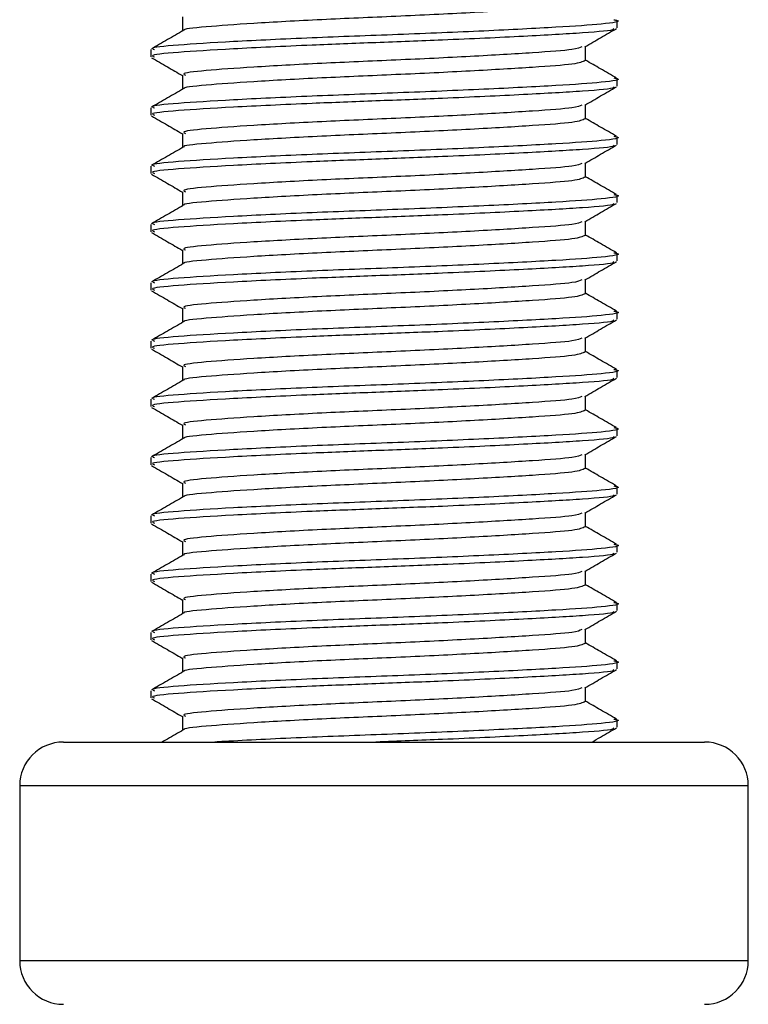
# Model space of a CAD drawing. Header units: millimetres. Extents: x 0 to 420, y 0 to 297.
# Tile 58 of 64: x 340.29 to 342.06, y 187.3 to 189.7. Entities that reach past the tile are written whole.
import ezdxf

# ---------------------------------------------------------------- set-up
doc = ezdxf.new("R2010")
doc.units = ezdxf.units.MM

msp = doc.modelspace()

# ---------------------------------------------------------------- linework, layer by layer
at = {"color": 7, "linetype": 'Continuous', "lineweight": 25}
for p, q in [((340.68767, 189.7065), (340.68767, 189.67199)), ((341.7453, 189.67987), (341.7453, 189.69763)), ((340.61092, 189.62674), (340.61092, 189.60902)), ((341.66855, 189.60015), (341.66855, 189.63461)), ((340.68767, 189.5647), (340.68767, 189.53019)), ((341.7453, 189.53808), (341.7453, 189.55584)), ((341.66855, 189.45836), (341.66855, 189.49281)), ((340.61092, 189.48494), (340.61092, 189.46722)), ((340.68767, 189.42291), (340.68767, 189.38839)), ((341.7453, 189.39628), (341.7453, 189.41404)), ((341.66855, 189.31656), (341.66855, 189.35102)), ((340.61092, 189.34315), (340.61092, 189.32542)), ((340.68767, 189.28111), (340.68767, 189.2466)), ((341.7453, 189.25448), (341.7453, 189.27224)), ((341.66855, 189.17476), (341.66855, 189.20922)), ((340.61092, 189.20135), (340.61092, 189.18363)), ((340.68767, 189.13931), (340.68767, 189.1048)), ((341.7453, 189.11269), (341.7453, 189.13044)), ((341.66855, 189.03297), (341.66855, 189.06742)), ((340.61092, 189.05955), (340.61092, 189.04183)), ((340.68767, 188.99752), (340.68767, 188.963)), ((341.7453, 188.97089), (341.7453, 188.98865)), ((340.61092, 188.91776), (340.61092, 188.90003)), ((341.66855, 188.89117), (341.66855, 188.92562)), ((340.68767, 188.85572), (340.68767, 188.82121)), ((341.7453, 188.82909), (341.7453, 188.84685)), ((340.61092, 188.77596), (340.61092, 188.75824)), ((341.66855, 188.74937), (341.66855, 188.78383)), ((340.68767, 188.71392), (340.68767, 188.67941)), ((341.7453, 188.6873), (341.7453, 188.70505)), ((340.61092, 188.63416), (340.61092, 188.61644)), ((341.66855, 188.60758), (341.66855, 188.64203)), ((340.68767, 188.57213), (340.68767, 188.53761)), ((341.7453, 188.5455), (341.7453, 188.56326)), ((340.61092, 188.49237), (340.61092, 188.47464)), ((341.66855, 188.46578), (341.66855, 188.50023)), ((340.68767, 188.43033), (340.68767, 188.39582)), ((341.7453, 188.4037), (341.7453, 188.42146)), ((340.61092, 188.35057), (340.61092, 188.33284)), ((341.66855, 188.32398), (341.66855, 188.35844)), ((340.68767, 188.28853), (340.68767, 188.25402)), ((341.7453, 188.26191), (341.7453, 188.27966)), ((340.61092, 188.20877), (340.61092, 188.19105)), ((341.66855, 188.18218), (341.66855, 188.21664)), ((340.68767, 188.14674), (340.68767, 188.11222)), ((341.7453, 188.12011), (341.7453, 188.13787)), ((340.61092, 188.06698), (340.61092, 188.04925)), ((341.66855, 188.04039), (341.66855, 188.07484)), ((340.68767, 188.00494), (340.68767, 187.97043)), ((341.7453, 187.97831), (341.7453, 187.99607)), ((340.39823, 187.94207), (341.95799, 187.94207)), ((340.29188, 187.83572), (340.29188, 187.41033)), ((342.06434, 187.83572), (340.29188, 187.83572)), ((342.06434, 187.41033), (342.06434, 187.83572)), ((340.29188, 187.41033), (342.06381, 187.41033)), ((342.06381, 187.41033), (342.06434, 187.41033))]:
    msp.add_line(p, q, dxfattribs=at)
for centre, start, end in [((340.39823, 187.83572), 90, 180), ((341.95799, 187.83572), 0, 90), ((340.39823, 187.41033), 180, 270), ((341.95799, 187.41033), 270, 0)]:
    msp.add_arc(centre, 0.10635, start, end, dxfattribs=at)
for points, knots in [([(341.66726, 189.74196), (341.66124, 189.739), (341.64923, 189.73309), (341.54564, 189.72549), (341.39399, 189.71634), (341.20937, 189.70755), (341.02129, 189.69973), (340.85368, 189.69038), (340.74053, 189.68207), (340.68573, 189.67655), (340.69132, 189.67345), (340.69157, 189.67332)], [0, 0, 0, 0, 0.1221089, 0.2440673, 0.3708443, 0.4965099, 0.6189414, 0.7463142, 0.8703081, 0.994178, 1, 1, 1, 1]), ([(341.73713, 189.69958), (341.74018, 189.69905), (341.76001, 189.69559), (341.71605, 189.68883), (341.60548, 189.68119), (341.42713, 189.67203), (341.21446, 189.66324), (340.99656, 189.65542), (340.8035, 189.64606), (340.66997, 189.63778), (340.60623, 189.63151), (340.6172, 189.62764), (340.61975, 189.62674)], [0, 0, 0, 0, 0.0217297, 0.1414261, 0.2565525, 0.3762225, 0.4948447, 0.6104172, 0.7306489, 0.8476948, 0.9646236, 1, 1, 1, 1]), ([(340.68993, 189.6733), (340.6771, 189.66586), (340.65143, 189.65099), (340.62575, 189.63613), (340.61291, 189.6287)], [0, 0, 0, 0, 0.4999039, 1, 1, 1, 1]), ([(341.7356, 189.67807), (341.7366, 189.6773), (341.74143, 189.67357), (341.66848, 189.66738), (341.52532, 189.65914), (341.34069, 189.6505), (341.15989, 189.64369), (340.98092, 189.6369), (340.80344, 189.62835), (340.66999, 189.62005), (340.60623, 189.61378), (340.6172, 189.60992), (340.61975, 189.60902)], [0, 0, 0, 0, 0.0318208, 0.1550726, 0.2780795, 0.40465, 0.4988, 0.5899648, 0.7165084, 0.839699, 0.9627664, 1, 1, 1, 1]), ([(341.6666, 189.63348), (341.67944, 189.64092), (341.70512, 189.65579), (341.7308, 189.67066), (341.74364, 189.67809)], [0, 0, 0, 0, 0.4998993, 1, 1, 1, 1]), ([(341.65963, 189.63356), (341.65459, 189.63131), (341.64296, 189.62612), (341.54507, 189.61915), (341.39413, 189.60999), (341.20937, 189.6012), (341.02117, 189.59338), (340.85418, 189.58403), (340.73874, 189.57574), (340.68362, 189.56947), (340.6931, 189.56561), (340.6953, 189.56471)], [0, 0, 0, 0, 0.0928513, 0.2144969, 0.3409489, 0.4662923, 0.5884099, 0.7154561, 0.8391321, 0.9626844, 1, 1, 1, 1]), ([(340.61258, 189.60719), (340.62542, 189.59976), (340.65046, 189.58527), (340.67548, 189.57077), (340.68767, 189.56371)], [0, 0, 0, 0, 0.5130376, 1, 1, 1, 1]), ([(341.66726, 189.60016), (341.66124, 189.59721), (341.64923, 189.59129), (341.54564, 189.58369), (341.39399, 189.57455), (341.20937, 189.56575), (341.02129, 189.55793), (340.85368, 189.54858), (340.74053, 189.54028), (340.68573, 189.53475), (340.69132, 189.53166), (340.69157, 189.53152)], [0, 0, 0, 0, 0.1221089, 0.2440673, 0.3708443, 0.4965099, 0.6189414, 0.7463142, 0.8703081, 0.994178, 1, 1, 1, 1]), ([(341.74331, 189.5578), (341.73046, 189.56523), (341.70554, 189.57966), (341.68063, 189.59409), (341.66855, 189.60109)], [0, 0, 0, 0, 0.5152084, 1, 1, 1, 1]), ([(341.73713, 189.55778), (341.74018, 189.55725), (341.76001, 189.5538), (341.71605, 189.54703), (341.60548, 189.53939), (341.42713, 189.53023), (341.21446, 189.52144), (340.99656, 189.51362), (340.8035, 189.50427), (340.66997, 189.49598), (340.60623, 189.48971), (340.6172, 189.48584), (340.61975, 189.48494)], [0, 0, 0, 0, 0.0217297, 0.1414261, 0.2565525, 0.3762225, 0.4948447, 0.6104172, 0.7306489, 0.8476948, 0.9646236, 1, 1, 1, 1]), ([(340.68993, 189.5315), (340.6771, 189.52407), (340.65143, 189.5092), (340.62575, 189.49433), (340.61291, 189.4869)], [0, 0, 0, 0, 0.4999039, 1, 1, 1, 1]), ([(341.7356, 189.53627), (341.7366, 189.53551), (341.74143, 189.53177), (341.66848, 189.52558), (341.52532, 189.51734), (341.34069, 189.50871), (341.15989, 189.5019), (340.98092, 189.4951), (340.80344, 189.48655), (340.66999, 189.47825), (340.60623, 189.47199), (340.6172, 189.46812), (340.61975, 189.46722)], [0, 0, 0, 0, 0.0318208, 0.1550726, 0.2780795, 0.40465, 0.4988, 0.5899648, 0.7165084, 0.839699, 0.9627664, 1, 1, 1, 1]), ([(341.6666, 189.49169), (341.67944, 189.49912), (341.70512, 189.514), (341.7308, 189.52886), (341.74364, 189.53629)], [0, 0, 0, 0, 0.4998993, 1, 1, 1, 1]), ([(341.65963, 189.49176), (341.65459, 189.48951), (341.64296, 189.48432), (341.54507, 189.47735), (341.39413, 189.4682), (341.20937, 189.45941), (341.02117, 189.45158), (340.85418, 189.44223), (340.73874, 189.43394), (340.68362, 189.42768), (340.6931, 189.42381), (340.6953, 189.42291)], [0, 0, 0, 0, 0.0928513, 0.2144969, 0.3409489, 0.4662923, 0.5884099, 0.7154561, 0.8391321, 0.9626844, 1, 1, 1, 1]), ([(340.61258, 189.4654), (340.62542, 189.45796), (340.65046, 189.44347), (340.67548, 189.42897), (340.68767, 189.42191)], [0, 0, 0, 0, 0.5130376, 1, 1, 1, 1]), ([(341.66726, 189.45837), (341.66124, 189.45541), (341.64923, 189.4495), (341.54564, 189.44189), (341.39399, 189.43275), (341.20937, 189.42396), (341.02129, 189.41613), (340.85368, 189.40678), (340.74053, 189.39848), (340.68573, 189.39295), (340.69132, 189.38986), (340.69157, 189.38972)], [0, 0, 0, 0, 0.1221089, 0.2440673, 0.3708443, 0.4965099, 0.6189414, 0.7463142, 0.8703081, 0.994178, 1, 1, 1, 1]), ([(341.74331, 189.416), (341.73046, 189.42344), (341.70554, 189.43786), (341.68063, 189.4523), (341.66855, 189.45929)], [0, 0, 0, 0, 0.5152084, 1, 1, 1, 1]), ([(341.73713, 189.41599), (341.74018, 189.41546), (341.76001, 189.412), (341.71605, 189.40524), (341.60548, 189.39759), (341.42713, 189.38844), (341.21446, 189.37965), (340.99656, 189.37182), (340.8035, 189.36247), (340.66997, 189.35418), (340.60623, 189.34791), (340.6172, 189.34405), (340.61975, 189.34315)], [0, 0, 0, 0, 0.0217297, 0.1414261, 0.2565525, 0.3762225, 0.4948447, 0.6104172, 0.7306489, 0.8476948, 0.9646236, 1, 1, 1, 1]), ([(340.68993, 189.3897), (340.6771, 189.38227), (340.65143, 189.3674), (340.62575, 189.35254), (340.61291, 189.34511)], [0, 0, 0, 0, 0.4999039, 1, 1, 1, 1]), ([(341.7356, 189.39448), (341.7366, 189.39371), (341.74143, 189.38997), (341.66848, 189.38378), (341.52532, 189.37554), (341.34069, 189.36691), (341.15989, 189.3601), (340.98092, 189.35331), (340.80344, 189.34475), (340.66999, 189.33646), (340.60623, 189.33019), (340.6172, 189.32632), (340.61975, 189.32542)], [0, 0, 0, 0, 0.0318208, 0.1550726, 0.2780795, 0.40465, 0.4988, 0.5899648, 0.7165084, 0.839699, 0.9627664, 1, 1, 1, 1]), ([(341.6666, 189.34989), (341.67944, 189.35733), (341.70512, 189.3722), (341.7308, 189.38706), (341.74364, 189.3945)], [0, 0, 0, 0, 0.49989925, 1, 1, 1, 1]), ([(341.65963, 189.34996), (341.65459, 189.34772), (341.64296, 189.34252), (341.54507, 189.33555), (341.39413, 189.3264), (341.20937, 189.31761), (341.02117, 189.30979), (340.85418, 189.30043), (340.73874, 189.29215), (340.68362, 189.28588), (340.6931, 189.28201), (340.6953, 189.28112)], [0, 0, 0, 0, 0.0928513, 0.2144969, 0.3409489, 0.4662923, 0.5884099, 0.7154561, 0.8391321, 0.9626844, 1, 1, 1, 1]), ([(340.61258, 189.3236), (340.62542, 189.31616), (340.65046, 189.30168), (340.67548, 189.28718), (340.68767, 189.28012)], [0, 0, 0, 0, 0.5130376, 1, 1, 1, 1]), ([(341.66726, 189.31657), (341.66124, 189.31361), (341.64923, 189.3077), (341.54564, 189.30009), (341.39399, 189.29095), (341.20937, 189.28216), (341.02129, 189.27434), (340.85368, 189.26499), (340.74053, 189.25668), (340.68573, 189.25116), (340.69132, 189.24806), (340.69157, 189.24792)], [0, 0, 0, 0, 0.1221089, 0.2440673, 0.3708443, 0.4965099, 0.6189414, 0.7463142, 0.8703081, 0.994178, 1, 1, 1, 1]), ([(341.74331, 189.27421), (341.73046, 189.28164), (341.70554, 189.29607), (341.68063, 189.3105), (341.66855, 189.3175)], [0, 0, 0, 0, 0.5152084, 1, 1, 1, 1]), ([(341.73713, 189.27419), (341.74018, 189.27366), (341.76001, 189.2702), (341.71605, 189.26344), (341.60548, 189.2558), (341.42713, 189.24664), (341.21446, 189.23785), (340.99656, 189.23003), (340.8035, 189.22067), (340.66997, 189.21239), (340.60623, 189.20612), (340.6172, 189.20225), (340.61975, 189.20135)], [0, 0, 0, 0, 0.0217297, 0.1414261, 0.2565525, 0.3762225, 0.4948447, 0.6104172, 0.7306489, 0.8476948, 0.9646236, 1, 1, 1, 1]), ([(340.68993, 189.24791), (340.6771, 189.24047), (340.65143, 189.2256), (340.62575, 189.21074), (340.61291, 189.20331)], [0, 0, 0, 0, 0.4999039, 1, 1, 1, 1]), ([(341.7356, 189.25268), (341.7366, 189.25191), (341.74143, 189.24818), (341.66848, 189.24199), (341.52532, 189.23375), (341.34069, 189.22511), (341.15989, 189.2183), (340.98092, 189.21151), (340.80344, 189.20295), (340.66999, 189.19466), (340.60623, 189.18839), (340.6172, 189.18452), (340.61975, 189.18363)], [0, 0, 0, 0, 0.0318208, 0.1550726, 0.2780795, 0.40465, 0.4988, 0.5899648, 0.7165084, 0.839699, 0.9627664, 1, 1, 1, 1]), ([(341.6666, 189.20809), (341.67944, 189.21553), (341.70512, 189.2304), (341.7308, 189.24527), (341.74364, 189.2527)], [0, 0, 0, 0, 0.4998993, 1, 1, 1, 1]), ([(341.65963, 189.20817), (341.65459, 189.20592), (341.64296, 189.20073), (341.54507, 189.19376), (341.39413, 189.1846), (341.20937, 189.17581), (341.02117, 189.16799), (340.85418, 189.15864), (340.73874, 189.15035), (340.68362, 189.14408), (340.6931, 189.14022), (340.6953, 189.13932)], [0, 0, 0, 0, 0.0928513, 0.2144969, 0.3409489, 0.4662923, 0.5884099, 0.7154561, 0.8391321, 0.9626844, 1, 1, 1, 1]), ([(340.61258, 189.1818), (340.62542, 189.17437), (340.65046, 189.15988), (340.67548, 189.14538), (340.68767, 189.13832)], [0, 0, 0, 0, 0.51303762, 1, 1, 1, 1]), ([(341.66726, 189.17477), (341.66124, 189.17181), (341.64923, 189.1659), (341.54564, 189.1583), (341.39399, 189.14916), (341.20937, 189.14036), (341.02129, 189.13254), (340.85368, 189.12319), (340.74053, 189.11489), (340.68573, 189.10936), (340.69132, 189.10627), (340.69157, 189.10613)], [0, 0, 0, 0, 0.1221089, 0.2440673, 0.3708443, 0.4965099, 0.6189414, 0.7463142, 0.8703081, 0.994178, 1, 1, 1, 1]), ([(341.74331, 189.13241), (341.73046, 189.13984), (341.70554, 189.15427), (341.68063, 189.1687), (341.66855, 189.1757)], [0, 0, 0, 0, 0.5152084, 1, 1, 1, 1]), ([(341.73713, 189.13239), (341.74018, 189.13186), (341.76001, 189.12841), (341.71605, 189.12164), (341.60548, 189.114), (341.42713, 189.10484), (341.21446, 189.09605), (340.99656, 189.08823), (340.8035, 189.07887), (340.66997, 189.07059), (340.60623, 189.06432), (340.6172, 189.06045), (340.61975, 189.05955)], [0, 0, 0, 0, 0.0217297, 0.1414261, 0.2565525, 0.3762225, 0.4948447, 0.6104172, 0.7306489, 0.8476948, 0.9646236, 1, 1, 1, 1]), ([(341.7356, 189.11088), (341.7366, 189.11011), (341.74143, 189.10638), (341.66848, 189.10019), (341.52532, 189.09195), (341.34069, 189.08332), (341.15989, 189.0765), (340.98092, 189.06971), (340.80344, 189.06116), (340.66999, 189.05286), (340.60623, 189.0466), (340.6172, 189.04273), (340.61975, 189.04183)], [0, 0, 0, 0, 0.0318208, 0.1550726, 0.2780795, 0.40465, 0.4988, 0.5899648, 0.7165084, 0.839699, 0.9627664, 1, 1, 1, 1]), ([(341.6666, 189.0663), (341.67944, 189.07373), (341.70512, 189.0886), (341.7308, 189.10347), (341.74364, 189.1109)], [0, 0, 0, 0, 0.4998993, 1, 1, 1, 1]), ([(340.68993, 189.10611), (340.6771, 189.09868), (340.65143, 189.08381), (340.62575, 189.06894), (340.61291, 189.06151)], [0, 0, 0, 0, 0.4999039, 1, 1, 1, 1]), ([(341.65963, 189.06637), (341.65459, 189.06412), (341.64296, 189.05893), (341.54507, 189.05196), (341.39413, 189.04281), (341.20937, 189.03402), (341.02117, 189.02619), (340.85418, 189.01684), (340.73874, 189.00855), (340.68362, 189.00229), (340.6931, 188.99842), (340.6953, 188.99752)], [0, 0, 0, 0, 0.09285129, 0.21449693, 0.34094888, 0.46629235, 0.5884099, 0.71545608, 0.83913214, 0.9626844, 1, 1, 1, 1]), ([(340.61258, 189.04), (340.62542, 189.03257), (340.65046, 189.01808), (340.67548, 189.00358), (340.68767, 188.99652)], [0, 0, 0, 0, 0.5130376, 1, 1, 1, 1]), ([(341.66726, 189.03298), (341.66124, 189.03002), (341.64923, 189.02411), (341.54564, 189.0165), (341.39399, 189.00736), (341.20937, 188.99857), (341.02129, 188.99074), (340.85368, 188.98139), (340.74053, 188.97309), (340.68573, 188.96756), (340.69132, 188.96447), (340.69157, 188.96433)], [0, 0, 0, 0, 0.1221089, 0.2440673, 0.3708443, 0.4965099, 0.6189414, 0.7463142, 0.8703081, 0.994178, 1, 1, 1, 1]), ([(341.74331, 188.99061), (341.73046, 188.99805), (341.70554, 189.01247), (341.68063, 189.0269), (341.66855, 189.0339)], [0, 0, 0, 0, 0.5152084, 1, 1, 1, 1]), ([(341.73713, 188.9906), (341.74018, 188.99006), (341.76001, 188.98661), (341.71605, 188.97985), (341.60548, 188.9722), (341.42713, 188.96304), (341.21446, 188.95426), (340.99656, 188.94643), (340.8035, 188.93708), (340.66997, 188.92879), (340.60623, 188.92252), (340.6172, 188.91866), (340.61975, 188.91776)], [0, 0, 0, 0, 0.0217297, 0.1414261, 0.2565525, 0.3762225, 0.4948447, 0.6104172, 0.7306489, 0.8476948, 0.9646236, 1, 1, 1, 1]), ([(341.7356, 188.96908), (341.7366, 188.96832), (341.74143, 188.96458), (341.66848, 188.95839), (341.52532, 188.95015), (341.34069, 188.94152), (341.15989, 188.93471), (340.98092, 188.92791), (340.80344, 188.91936), (340.66999, 188.91107), (340.60623, 188.9048), (340.6172, 188.90093), (340.61975, 188.90003)], [0, 0, 0, 0, 0.0318208, 0.1550726, 0.2780795, 0.40465, 0.4988, 0.5899648, 0.7165084, 0.839699, 0.9627664, 1, 1, 1, 1]), ([(341.6666, 188.9245), (341.67944, 188.93193), (341.70512, 188.94681), (341.7308, 188.96167), (341.74364, 188.96911)], [0, 0, 0, 0, 0.4998993, 1, 1, 1, 1]), ([(340.68993, 188.96431), (340.6771, 188.95688), (340.65143, 188.94201), (340.62575, 188.92715), (340.61291, 188.91971)], [0, 0, 0, 0, 0.4999039, 1, 1, 1, 1]), ([(341.65963, 188.92457), (341.65459, 188.92233), (341.64296, 188.91713), (341.54507, 188.91016), (341.39413, 188.90101), (341.20937, 188.89222), (341.02117, 188.8844), (340.85418, 188.87504), (340.73874, 188.86676), (340.68362, 188.86049), (340.6931, 188.85662), (340.6953, 188.85573)], [0, 0, 0, 0, 0.0928513, 0.2144969, 0.3409489, 0.4662923, 0.5884099, 0.7154561, 0.8391321, 0.9626844, 1, 1, 1, 1]), ([(340.61258, 188.89821), (340.62542, 188.89077), (340.65046, 188.87628), (340.67548, 188.86179), (340.68767, 188.85473)], [0, 0, 0, 0, 0.5130376, 1, 1, 1, 1]), ([(341.66726, 188.89118), (341.66124, 188.88822), (341.64923, 188.88231), (341.54564, 188.8747), (341.39399, 188.86556), (341.20937, 188.85677), (341.02129, 188.84895), (340.85368, 188.8396), (340.74053, 188.83129), (340.68573, 188.82577), (340.69132, 188.82267), (340.69157, 188.82253)], [0, 0, 0, 0, 0.1221089, 0.2440673, 0.3708443, 0.4965099, 0.6189414, 0.7463142, 0.8703081, 0.994178, 1, 1, 1, 1]), ([(341.74331, 188.84882), (341.73046, 188.85625), (341.70554, 188.87067), (341.68063, 188.88511), (341.66855, 188.89211)], [0, 0, 0, 0, 0.5152084, 1, 1, 1, 1]), ([(341.73713, 188.8488), (341.74018, 188.84827), (341.76001, 188.84481), (341.71605, 188.83805), (341.60548, 188.83041), (341.42713, 188.82125), (341.21446, 188.81246), (340.99656, 188.80463), (340.8035, 188.79528), (340.66997, 188.78699), (340.60623, 188.78073), (340.6172, 188.77686), (340.61975, 188.77596)], [0, 0, 0, 0, 0.0217297, 0.1414261, 0.2565525, 0.3762225, 0.4948447, 0.6104172, 0.7306489, 0.8476948, 0.9646236, 1, 1, 1, 1]), ([(340.68993, 188.82252), (340.6771, 188.81508), (340.65143, 188.80021), (340.62575, 188.78535), (340.61291, 188.77792)], [0, 0, 0, 0, 0.4999039, 1, 1, 1, 1]), ([(341.7356, 188.82729), (341.7366, 188.82652), (341.74143, 188.82279), (341.66848, 188.8166), (341.52532, 188.80836), (341.34069, 188.79972), (341.15989, 188.79291), (340.98092, 188.78612), (340.80344, 188.77756), (340.66999, 188.76927), (340.60623, 188.763), (340.6172, 188.75913), (340.61975, 188.75824)], [0, 0, 0, 0, 0.0318208, 0.1550726, 0.2780795, 0.40465, 0.4988, 0.5899648, 0.7165084, 0.839699, 0.9627664, 1, 1, 1, 1]), ([(341.6666, 188.7827), (341.67944, 188.79014), (341.70512, 188.80501), (341.7308, 188.81988), (341.74364, 188.82731)], [0, 0, 0, 0, 0.4998993, 1, 1, 1, 1]), ([(341.65963, 188.78278), (341.65459, 188.78053), (341.64296, 188.77534), (341.54507, 188.76837), (341.39413, 188.75921), (341.20937, 188.75042), (341.02117, 188.7426), (340.85418, 188.73325), (340.73874, 188.72496), (340.68362, 188.71869), (340.6931, 188.71483), (340.6953, 188.71393)], [0, 0, 0, 0, 0.0928513, 0.2144969, 0.3409489, 0.4662923, 0.5884099, 0.7154561, 0.8391321, 0.9626844, 1, 1, 1, 1]), ([(340.61258, 188.75641), (340.62542, 188.74898), (340.65046, 188.73449), (340.67548, 188.71999), (340.68767, 188.71293)], [0, 0, 0, 0, 0.5130376, 1, 1, 1, 1]), ([(341.74331, 188.70702), (341.73046, 188.71445), (341.70554, 188.72888), (341.68063, 188.74331), (341.66855, 188.75031)], [0, 0, 0, 0, 0.5152084, 1, 1, 1, 1]), ([(341.66726, 188.74938), (341.66124, 188.74642), (341.64923, 188.74051), (341.54564, 188.73291), (341.39399, 188.72377), (341.20937, 188.71497), (341.02129, 188.70715), (340.85368, 188.6978), (340.74053, 188.6895), (340.68573, 188.68397), (340.69132, 188.68088), (340.69157, 188.68074)], [0, 0, 0, 0, 0.1221089, 0.2440673, 0.3708443, 0.4965099, 0.6189414, 0.7463142, 0.8703081, 0.994178, 1, 1, 1, 1]), ([(341.73713, 188.707), (341.74018, 188.70647), (341.76001, 188.70302), (341.71605, 188.69625), (341.60548, 188.68861), (341.42713, 188.67945), (341.21446, 188.67066), (340.99656, 188.66284), (340.8035, 188.65348), (340.66997, 188.6452), (340.60623, 188.63893), (340.6172, 188.63506), (340.61975, 188.63416)], [0, 0, 0, 0, 0.0217297, 0.1414261, 0.2565525, 0.3762225, 0.4948447, 0.6104172, 0.7306489, 0.8476948, 0.9646236, 1, 1, 1, 1]), ([(340.68993, 188.68072), (340.6771, 188.67328), (340.65143, 188.65841), (340.62575, 188.64355), (340.61291, 188.63612)], [0, 0, 0, 0, 0.4999039, 1, 1, 1, 1]), ([(341.7356, 188.68549), (341.7366, 188.68472), (341.74143, 188.68099), (341.66848, 188.6748), (341.52532, 188.66656), (341.34069, 188.65792), (341.15989, 188.65111), (340.98092, 188.64432), (340.80344, 188.63577), (340.66999, 188.62747), (340.60623, 188.62121), (340.6172, 188.61734), (340.61975, 188.61644)], [0, 0, 0, 0, 0.0318208, 0.1550726, 0.2780795, 0.40465, 0.4988, 0.5899648, 0.7165084, 0.839699, 0.9627664, 1, 1, 1, 1]), ([(341.6666, 188.64091), (341.67944, 188.64834), (341.70512, 188.66321), (341.7308, 188.67808), (341.74364, 188.68551)], [0, 0, 0, 0, 0.4998993, 1, 1, 1, 1]), ([(341.65963, 188.64098), (341.65459, 188.63873), (341.64296, 188.63354), (341.54507, 188.62657), (341.39413, 188.61742), (341.20937, 188.60863), (341.02117, 188.6008), (340.85418, 188.59145), (340.73874, 188.58316), (340.68362, 188.5769), (340.6931, 188.57303), (340.6953, 188.57213)], [0, 0, 0, 0, 0.0928513, 0.2144969, 0.3409489, 0.4662923, 0.5884099, 0.7154561, 0.8391321, 0.9626844, 1, 1, 1, 1]), ([(340.61258, 188.61461), (340.62542, 188.60718), (340.65046, 188.59269), (340.67548, 188.57819), (340.68767, 188.57113)], [0, 0, 0, 0, 0.51303762, 1, 1, 1, 1]), ([(341.66726, 188.60758), (341.66124, 188.60463), (341.64923, 188.59872), (341.54564, 188.59111), (341.39399, 188.58197), (341.20937, 188.57318), (341.02129, 188.56535), (340.85368, 188.556), (340.74053, 188.5477), (340.68573, 188.54217), (340.69132, 188.53908), (340.69157, 188.53894)], [0, 0, 0, 0, 0.1221089, 0.2440673, 0.3708443, 0.4965099, 0.6189414, 0.7463142, 0.8703081, 0.994178, 1, 1, 1, 1]), ([(341.74331, 188.56522), (341.73046, 188.57265), (341.70554, 188.58708), (341.68063, 188.60151), (341.66855, 188.60851)], [0, 0, 0, 0, 0.51520836, 1, 1, 1, 1]), ([(341.73713, 188.5652), (341.74018, 188.56467), (341.76001, 188.56122), (341.71605, 188.55445), (341.60548, 188.54681), (341.42713, 188.53765), (341.21446, 188.52886), (340.99656, 188.52104), (340.8035, 188.51169), (340.66997, 188.5034), (340.60623, 188.49713), (340.6172, 188.49326), (340.61975, 188.49237)], [0, 0, 0, 0, 0.0217297, 0.1414261, 0.2565525, 0.3762225, 0.4948447, 0.6104172, 0.7306489, 0.8476948, 0.9646236, 1, 1, 1, 1]), ([(340.68993, 188.53892), (340.6771, 188.53149), (340.65143, 188.51662), (340.62575, 188.50176), (340.61291, 188.49432)], [0, 0, 0, 0, 0.4999039, 1, 1, 1, 1]), ([(341.7356, 188.54369), (341.7366, 188.54293), (341.74143, 188.53919), (341.66848, 188.533), (341.52532, 188.52476), (341.34069, 188.51613), (341.15989, 188.50932), (340.98092, 188.50252), (340.80344, 188.49397), (340.66999, 188.48567), (340.60623, 188.47941), (340.6172, 188.47554), (340.61975, 188.47464)], [0, 0, 0, 0, 0.0318208, 0.1550726, 0.2780795, 0.40465, 0.4988, 0.5899648, 0.7165084, 0.839699, 0.9627664, 1, 1, 1, 1]), ([(341.6666, 188.49911), (341.67944, 188.50654), (341.70512, 188.52142), (341.7308, 188.53628), (341.74364, 188.54372)], [0, 0, 0, 0, 0.4998993, 1, 1, 1, 1]), ([(341.65963, 188.49918), (341.65459, 188.49693), (341.64296, 188.49174), (341.54507, 188.48477), (341.39413, 188.47562), (341.20937, 188.46683), (341.02117, 188.459), (340.85418, 188.44965), (340.73874, 188.44136), (340.68362, 188.4351), (340.6931, 188.43123), (340.6953, 188.43033)], [0, 0, 0, 0, 0.0928513, 0.2144969, 0.3409489, 0.4662923, 0.5884099, 0.7154561, 0.8391321, 0.9626844, 1, 1, 1, 1]), ([(340.61258, 188.47282), (340.62542, 188.46538), (340.65046, 188.45089), (340.67548, 188.4364), (340.68767, 188.42934)], [0, 0, 0, 0, 0.5130376, 1, 1, 1, 1]), ([(341.66726, 188.46579), (341.66124, 188.46283), (341.64923, 188.45692), (341.54564, 188.44931), (341.39399, 188.44017), (341.20937, 188.43138), (341.02129, 188.42355), (340.85368, 188.41421), (340.74053, 188.4059), (340.68573, 188.40038), (340.69132, 188.39728), (340.69157, 188.39714)], [0, 0, 0, 0, 0.1221089, 0.2440673, 0.3708443, 0.4965099, 0.6189414, 0.7463142, 0.8703081, 0.994178, 1, 1, 1, 1]), ([(341.74331, 188.42343), (341.73046, 188.43086), (341.70554, 188.44528), (341.68063, 188.45972), (341.66855, 188.46671)], [0, 0, 0, 0, 0.51520836, 1, 1, 1, 1]), ([(341.73713, 188.42341), (341.74018, 188.42288), (341.76001, 188.41942), (341.71605, 188.41266), (341.60548, 188.40501), (341.42713, 188.39586), (341.21446, 188.38707), (340.99656, 188.37924), (340.8035, 188.36989), (340.66997, 188.3616), (340.60623, 188.35534), (340.6172, 188.35147), (340.61975, 188.35057)], [0, 0, 0, 0, 0.0217297, 0.1414261, 0.2565525, 0.3762225, 0.4948447, 0.6104172, 0.7306489, 0.8476948, 0.9646236, 1, 1, 1, 1]), ([(340.68993, 188.39712), (340.6771, 188.38969), (340.65143, 188.37482), (340.62575, 188.35996), (340.61291, 188.35253)], [0, 0, 0, 0, 0.4999039, 1, 1, 1, 1]), ([(341.7356, 188.4019), (341.7366, 188.40113), (341.74143, 188.39739), (341.66848, 188.39121), (341.52532, 188.38296), (341.34069, 188.37433), (341.15989, 188.36752), (340.98092, 188.36073), (340.80344, 188.35217), (340.66999, 188.34388), (340.60623, 188.33761), (340.6172, 188.33374), (340.61975, 188.33284)], [0, 0, 0, 0, 0.0318208, 0.1550726, 0.2780795, 0.40465, 0.4988, 0.5899648, 0.7165084, 0.839699, 0.9627664, 1, 1, 1, 1]), ([(341.6666, 188.35731), (341.67944, 188.36475), (341.70512, 188.37962), (341.7308, 188.39448), (341.74364, 188.40192)], [0, 0, 0, 0, 0.4998993, 1, 1, 1, 1]), ([(341.65963, 188.35739), (341.65459, 188.35514), (341.64296, 188.34995), (341.54507, 188.34297), (341.39413, 188.33382), (341.20937, 188.32503), (341.02117, 188.31721), (340.85418, 188.30785), (340.73874, 188.29957), (340.68362, 188.2933), (340.6931, 188.28943), (340.6953, 188.28854)], [0, 0, 0, 0, 0.0928513, 0.2144969, 0.3409489, 0.4662923, 0.5884099, 0.7154561, 0.8391321, 0.9626844, 1, 1, 1, 1]), ([(340.61258, 188.33102), (340.62542, 188.32359), (340.65046, 188.3091), (340.67548, 188.2946), (340.68767, 188.28754)], [0, 0, 0, 0, 0.5130376, 1, 1, 1, 1]), ([(341.66726, 188.32399), (341.66124, 188.32103), (341.64923, 188.31512), (341.54564, 188.30752), (341.39399, 188.29838), (341.20937, 188.28958), (341.02129, 188.28176), (340.85368, 188.27241), (340.74053, 188.2641), (340.68573, 188.25858), (340.69132, 188.25548), (340.69157, 188.25535)], [0, 0, 0, 0, 0.1221089, 0.2440673, 0.3708443, 0.4965099, 0.6189414, 0.7463142, 0.8703081, 0.994178, 1, 1, 1, 1]), ([(341.74331, 188.28163), (341.73046, 188.28906), (341.70554, 188.30349), (341.68063, 188.31792), (341.66855, 188.32492)], [0, 0, 0, 0, 0.5152084, 1, 1, 1, 1]), ([(341.73713, 188.28161), (341.74018, 188.28108), (341.76001, 188.27762), (341.71605, 188.27086), (341.60548, 188.26322), (341.42713, 188.25406), (341.21446, 188.24527), (340.99656, 188.23745), (340.8035, 188.22809), (340.66997, 188.21981), (340.60623, 188.21354), (340.6172, 188.20967), (340.61975, 188.20877)], [0, 0, 0, 0, 0.0217297, 0.1414261, 0.2565525, 0.3762225, 0.4948447, 0.6104172, 0.7306489, 0.8476948, 0.9646236, 1, 1, 1, 1]), ([(340.68993, 188.25533), (340.6771, 188.24789), (340.65143, 188.23302), (340.62575, 188.21816), (340.61291, 188.21073)], [0, 0, 0, 0, 0.4999039, 1, 1, 1, 1]), ([(341.7356, 188.2601), (341.7366, 188.25933), (341.74143, 188.2556), (341.66848, 188.24941), (341.52532, 188.24117), (341.34069, 188.23253), (341.15989, 188.22572), (340.98092, 188.21893), (340.80344, 188.21038), (340.66999, 188.20208), (340.60623, 188.19581), (340.6172, 188.19195), (340.61975, 188.19105)], [0, 0, 0, 0, 0.0318208, 0.1550726, 0.2780795, 0.40465, 0.4988, 0.5899648, 0.7165084, 0.839699, 0.9627664, 1, 1, 1, 1]), ([(341.6666, 188.21551), (341.67944, 188.22295), (341.70512, 188.23782), (341.7308, 188.25269), (341.74364, 188.26012)], [0, 0, 0, 0, 0.4998993, 1, 1, 1, 1]), ([(341.65963, 188.21559), (341.65459, 188.21334), (341.64296, 188.20815), (341.54507, 188.20118), (341.39413, 188.19203), (341.20937, 188.18323), (341.02117, 188.17541), (340.85418, 188.16606), (340.73874, 188.15777), (340.68362, 188.1515), (340.6931, 188.14764), (340.6953, 188.14674)], [0, 0, 0, 0, 0.0928513, 0.2144969, 0.3409489, 0.4662923, 0.5884099, 0.7154561, 0.8391321, 0.9626844, 1, 1, 1, 1]), ([(340.61258, 188.18922), (340.62542, 188.18179), (340.65046, 188.1673), (340.67548, 188.1528), (340.68767, 188.14574)], [0, 0, 0, 0, 0.5130376, 1, 1, 1, 1]), ([(341.66726, 188.18219), (341.66124, 188.17924), (341.64923, 188.17332), (341.54564, 188.16572), (341.39399, 188.15658), (341.20937, 188.14778), (341.02129, 188.13996), (340.85368, 188.13061), (340.74053, 188.12231), (340.68573, 188.11678), (340.69132, 188.11369), (340.69157, 188.11355)], [0, 0, 0, 0, 0.1221089, 0.2440673, 0.3708443, 0.4965099, 0.6189414, 0.7463142, 0.8703081, 0.994178, 1, 1, 1, 1]), ([(341.74331, 188.13983), (341.73046, 188.14726), (341.70554, 188.16169), (341.68063, 188.17612), (341.66855, 188.18312)], [0, 0, 0, 0, 0.5152084, 1, 1, 1, 1]), ([(341.73713, 188.13981), (341.74018, 188.13928), (341.76001, 188.13583), (341.71605, 188.12906), (341.60548, 188.12142), (341.42713, 188.11226), (341.21446, 188.10347), (340.99656, 188.09565), (340.8035, 188.0863), (340.66997, 188.07801), (340.60623, 188.07174), (340.6172, 188.06787), (340.61975, 188.06698)], [0, 0, 0, 0, 0.0217297, 0.1414261, 0.2565525, 0.3762225, 0.4948447, 0.6104172, 0.7306489, 0.8476948, 0.9646236, 1, 1, 1, 1]), ([(340.68993, 188.11353), (340.6771, 188.1061), (340.65143, 188.09123), (340.62575, 188.07637), (340.61291, 188.06893)], [0, 0, 0, 0, 0.4999039, 1, 1, 1, 1]), ([(341.7356, 188.1183), (341.7366, 188.11754), (341.74143, 188.1138), (341.66848, 188.10761), (341.52532, 188.09937), (341.34069, 188.09074), (341.15989, 188.08393), (340.98092, 188.07713), (340.80344, 188.06858), (340.66999, 188.06028), (340.60623, 188.05402), (340.6172, 188.05015), (340.61975, 188.04925)], [0, 0, 0, 0, 0.0318208, 0.1550726, 0.2780795, 0.40465, 0.4988, 0.5899648, 0.7165084, 0.839699, 0.9627664, 1, 1, 1, 1]), ([(341.6666, 188.07372), (341.67944, 188.08115), (341.70512, 188.09603), (341.7308, 188.11089), (341.74364, 188.11832)], [0, 0, 0, 0, 0.4998993, 1, 1, 1, 1]), ([(341.65963, 188.07379), (341.65459, 188.07154), (341.64296, 188.06635), (341.54507, 188.05938), (341.39413, 188.05023), (341.20937, 188.04144), (341.02117, 188.03361), (340.85418, 188.02426), (340.73874, 188.01597), (340.68362, 188.00971), (340.6931, 188.00584), (340.6953, 188.00494)], [0, 0, 0, 0, 0.0928513, 0.2144969, 0.3409489, 0.4662923, 0.5884099, 0.7154561, 0.8391321, 0.9626844, 1, 1, 1, 1]), ([(340.61258, 188.04743), (340.62542, 188.03999), (340.65046, 188.0255), (340.67548, 188.011), (340.68767, 188.00394)], [0, 0, 0, 0, 0.51303762, 1, 1, 1, 1]), ([(341.66726, 188.0404), (341.66124, 188.03744), (341.64923, 188.03153), (341.54564, 188.02392), (341.39399, 188.01478), (341.20937, 188.00599), (341.02129, 187.99816), (340.85368, 187.98882), (340.74053, 187.98051), (340.68573, 187.97498), (340.69132, 187.97189), (340.69157, 187.97175)], [0, 0, 0, 0, 0.1221089, 0.2440673, 0.3708443, 0.4965099, 0.6189414, 0.7463142, 0.8703081, 0.994178, 1, 1, 1, 1]), ([(341.74331, 187.99803), (341.73046, 188.00547), (341.70554, 188.01989), (341.68063, 188.03433), (341.66855, 188.04132)], [0, 0, 0, 0, 0.5152084, 1, 1, 1, 1]), ([(341.73713, 187.99802), (341.74018, 187.99749), (341.76001, 187.99403), (341.71605, 187.98727), (341.60548, 187.97962), (341.42714, 187.97047), (341.21442, 187.96168), (340.9967, 187.95385), (340.84846, 187.94671), (340.7817, 187.94291), (340.76692, 187.94207)], [0, 0, 0, 0, 0.028412, 0.1849174, 0.3354474, 0.4919183, 0.6470191, 0.7981324, 0.9553377, 1, 1, 1, 1]), ([(340.68993, 187.97173), (340.6771, 187.9643), (340.66003, 187.95441), (340.64295, 187.94452), (340.6387, 187.94207)], [0, 0, 0, 0, 0.7515555, 1, 1, 1, 1]), ([(341.7356, 187.97651), (341.7366, 187.97574), (341.74143, 187.972), (341.66847, 187.96581), (341.52535, 187.95757), (341.34059, 187.94894), (341.2129, 187.94412), (341.15844, 187.94207)], [0, 0, 0, 0, 0.06379472, 0.3108913, 0.55749688, 0.81124692, 1, 1, 1, 1]), ([(341.68412, 187.94207), (341.69112, 187.94612), (341.71096, 187.95761), (341.7308, 187.96909), (341.74364, 187.97653)], [0, 0, 0, 0, 0.3526995, 1, 1, 1, 1])]:
    msp.add_open_spline(points, degree=3, knots=knots, dxfattribs=at)

doc.saveas('drawing.dxf')
